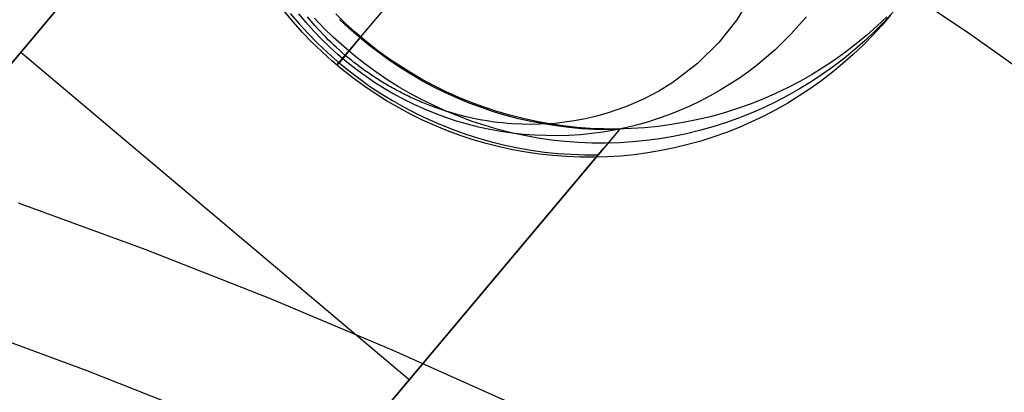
# Model space of a CAD drawing. Header units: millimetres. Extents: x -505 to -17, y -1389 to -929.
# Tile 35 of 41: x -166 to -119, y -997 to -979. Entities that reach past the tile are written whole.
import ezdxf

# ---------------------------------------------------------------- set-up
doc = ezdxf.new("R2010")
doc.units = ezdxf.units.MM
doc.layers.add('Herman dining chair wood', color=7, linetype='Continuous', true_color=0x000000)

msp = doc.modelspace()

# ---------------------------------------------------------------- linework, layer by layer
at = {"layer": 'Herman dining chair wood'}
for p, q in [((-155.732, -969.175, 535.345), (-171.659, -988.097, 542.968)), ((-434.322, -1300.134, 602.604), (-156.487, -970.073, 602.604)), ((-204.683, -1027.328, 624.567), (-156.734, -970.366, 624.567)), ((-149.415, -980.039, 533.294), (-141.907, -971.119, 204.649)), ((-120.642, -979.894, 961.542), (-125.794, -976.426, 961.431)), ((-130.875, -977.935, 909.332), (-131.643, -979.226, 902.207)), ((-152.595, -979.348, 633.283), (-153.008, -978.856, 633.285)), ((-152.747, -978.933, 624.567), (-152.332, -979.416, 624.567)), ((-151.998, -979.363, 781.812), (-152.344, -978.951, 781.814)), ((-151.764, -979.289, 857.672), (-151.934, -979.085, 858.168)), ((-151.159, -979.62, 583.288), (-151.604, -979.158, 583.289)), ((-150.136, -979.4, 533.295), (-150.597, -978.953, 533.295)), ((-128.351, -979.083, 782.081), (-128.701, -979.491, 782.072)), ((-124.55, -979.096, 533.586), (-125.016, -979.538, 533.575)), ((-124.371, -979.013, 633.604), (-124.788, -979.501, 633.593)), ((-124.227, -978.833, 583.601), (-124.661, -979.306, 583.59)), ((-152.166, -979.825, 633.281), (-152.595, -979.348, 633.283)), ((-152.332, -979.416, 624.567), (-151.899, -979.884, 624.567)), ((-151.639, -979.763, 781.811), (-151.998, -979.363, 781.812)), ((-151.58, -979.503, 857.169), (-151.764, -979.289, 857.672)), ((-151.38, -979.724, 856.664), (-151.58, -979.503, 857.169)), ((-150.697, -980.067, 583.287), (-151.159, -979.62, 583.288)), ((-149.97, -979.63, 536.734), (-150.417, -979.211, 536.723)), ((-149.659, -979.83, 533.294), (-150.136, -979.4, 533.295)), ((-149.509, -980.034, 536.738), (-149.97, -979.63, 536.734)), ((-131.643, -979.226, 902.207), (-132.493, -980.307, 895.756)), ((-128.701, -979.491, 782.072), (-129.065, -979.887, 782.063)), ((-125.016, -979.538, 533.575), (-125.497, -979.963, 533.564)), ((-124.788, -979.501, 633.593), (-125.223, -979.973, 633.582)), ((-124.661, -979.306, 583.59), (-125.112, -979.764, 583.578)), ((-151.72, -980.288, 633.28), (-152.166, -979.825, 633.281)), ((-151.899, -979.884, 624.567), (-151.451, -980.337, 624.567)), ((-151.265, -980.151, 781.81), (-151.639, -979.763, 781.811)), ((-151.166, -979.952, 856.164), (-151.38, -979.724, 856.664)), ((-151.052, -980.068, 855.917), (-151.166, -979.952, 856.164)), ((-150.935, -980.186, 855.673), (-151.052, -980.068, 855.917)), ((-150.221, -980.497, 583.287), (-150.697, -980.067, 583.287)), ((-150.539, -981.374, 633.279), (-149.415, -980.039, 533.294)), ((-149.452, -980.083, 536.738), (-150.439, -981.255, 624.567)), ((-149.168, -980.244, 533.294), (-149.659, -979.83, 533.294)), ((-149.035, -980.423, 536.736), (-149.509, -980.034, 536.738)), ((-129.065, -979.887, 782.063), (-129.442, -980.271, 782.053)), ((-125.497, -979.963, 533.564), (-125.993, -980.371, 533.553)), ((-125.223, -979.973, 633.582), (-125.673, -980.431, 633.571)), ((-125.112, -979.764, 583.578), (-125.578, -980.205, 583.567)), ((-115.578, -983.489, 961.658), (-120.642, -979.894, 961.542)), ((-151.259, -980.734, 633.279), (-151.72, -980.288, 633.28)), ((-151.451, -980.337, 624.567), (-150.988, -980.774, 624.567)), ((-150.879, -980.525, 781.809), (-151.265, -980.151, 781.81)), ((-150.814, -980.304, 855.434), (-150.935, -980.186, 855.673)), ((-150.479, -980.886, 781.809), (-150.879, -980.525, 781.809)), ((-150.689, -980.424, 855.198), (-150.814, -980.304, 855.434)), ((-150.559, -980.544, 854.969), (-150.689, -980.424, 855.198)), ((-150.426, -980.665, 854.745), (-150.559, -980.544, 854.969)), ((-149.729, -980.911, 583.287), (-150.221, -980.497, 583.287)), ((-148.662, -980.64, 533.295), (-149.168, -980.244, 533.294)), ((-148.549, -980.797, 536.727), (-149.035, -980.423, 536.736)), ((-132.493, -980.307, 895.756), (-133.496, -981.298, 889.318)), ((-129.442, -980.271, 782.053), (-129.833, -980.641, 782.044)), ((-125.993, -980.371, 533.553), (-126.503, -980.762, 533.542)), ((-125.673, -980.431, 633.571), (-126.139, -980.872, 633.56)), ((-125.578, -980.205, 583.567), (-126.059, -980.63, 583.556)), ((-165.482, -980.758, 624.567), (-147.121, -996.214, 624.567)), ((-150.782, -981.165, 633.279), (-151.259, -980.734, 633.279)), ((-150.988, -980.774, 624.567), (-150.51, -981.195, 624.567)), ((-150.147, -980.908, 854.318), (-150.539, -981.374, 633.279)), ((-150.068, -981.232, 781.809), (-150.479, -980.886, 781.809)), ((-150.288, -980.786, 854.527), (-150.426, -980.665, 854.745)), ((-150.147, -980.908, 854.318), (-150.288, -980.786, 854.527)), ((-150.05, -980.989, 854.182), (-150.147, -980.908, 854.318)), ((-149.948, -981.072, 854.047), (-150.05, -980.989, 854.182)), ((-149.224, -981.307, 583.287), (-149.729, -980.911, 583.287)), ((-148.144, -981.018, 533.295), (-148.662, -980.64, 533.295)), ((-148.051, -981.153, 536.711), (-148.549, -980.797, 536.727)), ((-147.612, -981.379, 533.296), (-148.144, -981.018, 533.295)), ((-130.236, -980.997, 782.035), (-130.651, -981.339, 782.025)), ((-129.833, -980.641, 782.044), (-130.236, -980.997, 782.035)), ((-126.503, -980.762, 533.542), (-127.025, -981.134, 533.531)), ((-126.139, -980.872, 633.56), (-126.621, -981.297, 633.549)), ((-126.059, -980.63, 583.556), (-126.555, -981.038, 583.545)), ((-150.291, -981.578, 633.279), (-150.782, -981.165, 633.279)), ((-150.51, -981.195, 624.567), (-150.018, -981.599, 624.567)), ((-149.644, -981.564, 781.809), (-150.068, -981.232, 781.809)), ((-149.843, -981.157, 853.914), (-149.948, -981.072, 854.047)), ((-149.734, -981.244, 853.783), (-149.843, -981.157, 853.914)), ((-149.621, -981.332, 853.655), (-149.734, -981.244, 853.783)), ((-149.503, -981.421, 853.53), (-149.621, -981.332, 853.655)), ((-149.381, -981.511, 853.41), (-149.503, -981.421, 853.53)), ((-148.705, -981.686, 583.288), (-149.224, -981.307, 583.287)), ((-147.542, -981.494, 536.689), (-148.051, -981.153, 536.711)), ((-147.068, -981.72, 533.298), (-147.612, -981.379, 533.296)), ((-133.496, -981.298, 889.318), (-134.669, -982.192, 882.895)), ((-130.651, -981.339, 782.025), (-131.078, -981.666, 782.016)), ((-127.561, -981.489, 533.52), (-128.108, -981.824, 533.51)), ((-127.064, -981.429, 583.534), (-127.587, -981.802, 583.523)), ((-127.025, -981.134, 533.531), (-127.561, -981.489, 533.52)), ((-126.621, -981.297, 633.549), (-127.116, -981.706, 633.538)), ((-126.555, -981.038, 583.545), (-127.064, -981.429, 583.534)), ((-149.786, -981.974, 633.279), (-150.291, -981.578, 633.279)), ((-150.018, -981.599, 624.567), (-149.512, -981.986, 624.567)), ((-149.21, -981.881, 781.81), (-149.644, -981.564, 781.809)), ((-149.256, -981.602, 853.295), (-149.381, -981.511, 853.41)), ((-149.191, -981.648, 853.24), (-149.256, -981.602, 853.295)), ((-148.764, -982.183, 781.811), (-149.21, -981.881, 781.81)), ((-149.126, -981.694, 853.185), (-149.191, -981.648, 853.24)), ((-149.059, -981.74, 853.133), (-149.126, -981.694, 853.185)), ((-148.992, -981.786, 853.082), (-149.059, -981.74, 853.133)), ((-148.923, -981.833, 853.033), (-148.992, -981.786, 853.082)), ((-148.854, -981.879, 852.986), (-148.923, -981.833, 853.033)), ((-148.783, -981.926, 852.941), (-148.854, -981.879, 852.986)), ((-148.712, -981.972, 852.897), (-148.783, -981.926, 852.941)), ((-148.174, -982.046, 583.289), (-148.705, -981.686, 583.288)), ((-147.021, -981.817, 536.661), (-147.542, -981.494, 536.689)), ((-146.513, -982.043, 533.3), (-147.068, -981.72, 533.298)), ((-146.491, -982.122, 536.626), (-147.021, -981.817, 536.661)), ((-131.078, -981.666, 782.016), (-131.516, -981.978, 782.007)), ((-128.108, -981.824, 533.51), (-128.667, -982.141, 533.499)), ((-127.587, -981.802, 583.523), (-128.122, -982.156, 583.513)), ((-127.116, -981.706, 633.538), (-127.626, -982.096, 633.527)), ((-149.267, -982.353, 633.28), (-149.786, -981.974, 633.279)), ((-149.512, -981.986, 624.567), (-148.993, -982.356, 624.567)), ((-148.735, -982.713, 633.281), (-149.267, -982.353, 633.28)), ((-148.993, -982.356, 624.567), (-148.462, -982.707, 624.567)), ((-148.309, -982.469, 781.812), (-148.764, -982.183, 781.811)), ((-148.639, -982.019, 852.856), (-148.712, -981.972, 852.897)), ((-148.566, -982.066, 852.817), (-148.639, -982.019, 852.856)), ((-148.491, -982.112, 852.78), (-148.566, -982.066, 852.817)), ((-148.415, -982.159, 852.745), (-148.491, -982.112, 852.78)), ((-148.339, -982.205, 852.713), (-148.415, -982.159, 852.745)), ((-148.261, -982.252, 852.684), (-148.339, -982.205, 852.713)), ((-148.182, -982.298, 852.656), (-148.261, -982.252, 852.684)), ((-148.102, -982.345, 852.632), (-148.182, -982.298, 852.656)), ((-147.63, -982.387, 583.29), (-148.174, -982.046, 583.289)), ((-148.014, -982.395, 852.608), (-148.102, -982.345, 852.632)), ((-147.925, -982.445, 852.589), (-148.014, -982.395, 852.608)), ((-147.075, -982.71, 583.292), (-147.63, -982.387, 583.29)), ((-145.947, -982.346, 533.302), (-146.513, -982.043, 533.3)), ((-145.952, -982.41, 536.584), (-146.491, -982.122, 536.626)), ((-145.403, -982.68, 536.537), (-145.952, -982.41, 536.584)), ((-145.37, -982.629, 533.305), (-145.947, -982.346, 533.302)), ((-134.669, -982.192, 882.895), (-135.329, -982.598, 879.688)), ((-131.965, -982.275, 781.998), (-132.423, -982.556, 781.989)), ((-131.516, -981.978, 782.007), (-131.965, -982.275, 781.998)), ((-128.667, -982.141, 533.499), (-129.236, -982.438, 533.489)), ((-128.122, -982.156, 583.513), (-128.67, -982.492, 583.502)), ((-127.626, -982.096, 633.527), (-128.149, -982.469, 633.516)), ((-148.192, -983.055, 633.283), (-148.735, -982.713, 633.281)), ((-148.462, -982.707, 624.567), (-147.918, -983.04, 624.567)), ((-147.844, -982.739, 781.814), (-148.309, -982.469, 781.812)), ((-147.837, -982.494, 852.572), (-147.925, -982.445, 852.589)), ((-147.369, -982.993, 781.815), (-147.844, -982.739, 781.814)), ((-147.749, -982.541, 852.56), (-147.837, -982.494, 852.572)), ((-147.661, -982.588, 852.55), (-147.749, -982.541, 852.56)), ((-147.574, -982.634, 852.545), (-147.661, -982.588, 852.55)), ((-147.487, -982.679, 852.542), (-147.574, -982.634, 852.545)), ((-147.4, -982.723, 852.543), (-147.487, -982.679, 852.542)), ((-147.314, -982.766, 852.548), (-147.4, -982.723, 852.543)), ((-147.227, -982.808, 852.555), (-147.314, -982.766, 852.548)), ((-147.142, -982.849, 852.565), (-147.227, -982.808, 852.555)), ((-147.056, -982.89, 852.579), (-147.142, -982.849, 852.565)), ((-146.508, -983.013, 583.295), (-147.075, -982.71, 583.292)), ((-144.846, -982.931, 536.483), (-145.403, -982.68, 536.537)), ((-144.785, -982.892, 533.308), (-145.37, -982.629, 533.305)), ((-135.329, -982.598, 879.688), (-136.044, -982.974, 876.49)), ((-132.891, -982.822, 781.98), (-133.368, -983.07, 781.972)), ((-132.423, -982.556, 781.989), (-132.891, -982.822, 781.98)), ((-129.816, -982.714, 533.479), (-130.404, -982.971, 533.469)), ((-129.236, -982.438, 533.489), (-129.816, -982.714, 533.479)), ((-129.229, -982.808, 583.492), (-129.798, -983.105, 583.481)), ((-128.684, -982.823, 633.505), (-129.232, -983.159, 633.494)), ((-128.67, -982.492, 583.502), (-129.229, -982.808, 583.492)), ((-128.149, -982.469, 633.516), (-128.684, -982.823, 633.505)), ((-147.636, -983.377, 633.285), (-148.192, -983.055, 633.283)), ((-147.918, -983.04, 624.567), (-147.364, -983.354, 624.567)), ((-146.886, -983.231, 781.818), (-147.369, -982.993, 781.815)), ((-147.364, -983.354, 624.567), (-146.799, -983.648, 624.567)), ((-146.971, -982.929, 852.595), (-147.056, -982.89, 852.579)), ((-146.886, -982.968, 852.615), (-146.971, -982.929, 852.595)), ((-146.802, -983.005, 852.637), (-146.886, -982.968, 852.615)), ((-146.395, -983.451, 781.82), (-146.886, -983.231, 781.818)), ((-146.718, -983.042, 852.662), (-146.802, -983.005, 852.637)), ((-146.634, -983.078, 852.69), (-146.718, -983.042, 852.662)), ((-146.551, -983.114, 852.72), (-146.634, -983.078, 852.69)), ((-146.468, -983.148, 852.754), (-146.551, -983.114, 852.72)), ((-145.932, -983.296, 583.297), (-146.508, -983.013, 583.295)), ((-146.385, -983.182, 852.789), (-146.468, -983.148, 852.754)), ((-146.304, -983.215, 852.827), (-146.385, -983.182, 852.789)), ((-146.222, -983.247, 852.867), (-146.304, -983.215, 852.827)), ((-146.141, -983.278, 852.91), (-146.222, -983.247, 852.867)), ((-146.06, -983.308, 852.955), (-146.141, -983.278, 852.91)), ((-145.98, -983.338, 853.002), (-146.06, -983.308, 852.955)), ((-145.901, -983.367, 853.051), (-145.98, -983.338, 853.002)), ((-145.346, -983.559, 583.3), (-145.932, -983.296, 583.297)), ((-144.282, -983.163, 536.423), (-144.846, -982.931, 536.483)), ((-144.19, -983.134, 533.311), (-144.785, -982.892, 533.308)), ((-143.712, -983.376, 536.356), (-144.282, -983.163, 536.423)), ((-143.587, -983.356, 533.315), (-144.19, -983.134, 533.311)), ((-136.854, -983.327, 873.171), (-137.769, -983.644, 869.781)), ((-136.044, -982.974, 876.49), (-136.854, -983.327, 873.171)), ((-133.854, -983.302, 781.963), (-134.347, -983.517, 781.955)), ((-133.368, -983.07, 781.972), (-133.854, -983.302, 781.963)), ((-131.001, -983.207, 533.459), (-131.606, -983.422, 533.449)), ((-130.404, -982.971, 533.469), (-131.001, -983.207, 533.459)), ((-129.798, -983.105, 583.481), (-130.377, -983.382, 583.471)), ((-129.232, -983.159, 633.494), (-129.79, -983.475, 633.484)), ((-147.07, -983.68, 633.287), (-147.636, -983.377, 633.285)), ((-146.494, -983.963, 633.29), (-147.07, -983.68, 633.287)), ((-146.799, -983.648, 624.567), (-146.225, -983.923, 624.567)), ((-145.897, -983.654, 781.823), (-146.395, -983.451, 781.82)), ((-145.822, -983.395, 853.103), (-145.901, -983.367, 853.051)), ((-145.392, -983.84, 781.826), (-145.897, -983.654, 781.823)), ((-145.743, -983.423, 853.156), (-145.822, -983.395, 853.103)), ((-145.665, -983.45, 853.211), (-145.743, -983.423, 853.156)), ((-145.588, -983.476, 853.268), (-145.665, -983.45, 853.211)), ((-145.511, -983.501, 853.327), (-145.588, -983.476, 853.268)), ((-145.435, -983.526, 853.388), (-145.511, -983.501, 853.327)), ((-145.354, -983.552, 853.455), (-145.435, -983.526, 853.388)), ((-145.273, -983.577, 853.523), (-145.354, -983.552, 853.455)), ((-144.752, -983.802, 583.304), (-145.346, -983.559, 583.3)), ((-145.115, -983.625, 853.665), (-145.273, -983.577, 853.523)), ((-144.958, -983.67, 853.815), (-145.115, -983.625, 853.665)), ((-144.804, -983.712, 853.97), (-144.958, -983.67, 853.815)), ((-144.653, -983.752, 854.13), (-144.804, -983.712, 853.97)), ((-144.149, -984.024, 583.308), (-144.752, -983.802, 583.304)), ((-144.505, -983.789, 854.295), (-144.653, -983.752, 854.13)), ((-144.36, -983.823, 854.465), (-144.505, -983.789, 854.295)), ((-143.134, -983.57, 536.284), (-143.712, -983.376, 536.356)), ((-142.977, -983.557, 533.319), (-143.587, -983.356, 533.315)), ((-142.552, -983.744, 536.206), (-143.134, -983.57, 536.284)), ((-142.361, -983.736, 533.324), (-142.977, -983.557, 533.319)), ((-141.965, -983.899, 536.122), (-142.552, -983.744, 536.206)), ((-141.738, -983.894, 533.329), (-142.361, -983.736, 533.324)), ((-138.264, -983.782, 868.09), (-138.784, -983.903, 866.416)), ((-137.769, -983.644, 869.781), (-138.264, -983.782, 868.09)), ((-134.847, -983.715, 781.947), (-135.354, -983.895, 781.938)), ((-134.347, -983.517, 781.955), (-134.847, -983.715, 781.947)), ((-132.837, -983.789, 533.43), (-133.461, -983.94, 533.421)), ((-132.218, -983.616, 533.44), (-132.837, -983.789, 533.43)), ((-131.606, -983.422, 533.449), (-132.218, -983.616, 533.44)), ((-130.966, -983.638, 583.461), (-131.563, -983.874, 583.451)), ((-130.377, -983.382, 583.471), (-130.966, -983.638, 583.461)), ((-130.36, -983.772, 633.474), (-130.939, -984.049, 633.463)), ((-129.79, -983.475, 633.484), (-130.36, -983.772, 633.474)), ((-145.908, -984.227, 633.293), (-146.494, -983.963, 633.29)), ((-146.225, -983.923, 624.567), (-145.641, -984.178, 624.567)), ((-145.313, -984.469, 633.296), (-145.908, -984.227, 633.293)), ((-145.641, -984.178, 624.567), (-145.049, -984.413, 624.567)), ((-144.881, -984.008, 781.83), (-145.392, -983.84, 781.826)), ((-144.365, -984.158, 781.834), (-144.881, -984.008, 781.83)), ((-143.843, -984.291, 781.838), (-144.365, -984.158, 781.834)), ((-144.218, -983.856, 854.638), (-144.36, -983.823, 854.465)), ((-144.079, -983.886, 854.814), (-144.218, -983.856, 854.638)), ((-143.539, -984.224, 583.312), (-144.149, -984.024, 583.308)), ((-143.943, -983.913, 854.992), (-144.079, -983.886, 854.814)), ((-143.681, -983.963, 855.354), (-143.943, -983.913, 854.992)), ((-143.433, -984.005, 855.718), (-143.681, -983.963, 855.354)), ((-142.922, -984.404, 583.316), (-143.539, -984.224, 583.312)), ((-143.2, -984.04, 856.08), (-143.433, -984.005, 855.718)), ((-142.954, -984.072, 856.48), (-143.2, -984.04, 856.08)), ((-142.714, -984.099, 856.893), (-142.954, -984.072, 856.48)), ((-142.478, -984.122, 857.316), (-142.714, -984.099, 856.893)), ((-142.246, -984.139, 857.749), (-142.478, -984.122, 857.316)), ((-141.799, -984.162, 858.637), (-142.246, -984.139, 857.749)), ((-141.374, -984.034, 536.031), (-141.965, -983.899, 536.122)), ((-141.373, -984.169, 859.546), (-141.799, -984.162, 858.637)), ((-141.111, -984.031, 533.334), (-141.738, -983.894, 533.329)), ((-140.779, -984.148, 535.936), (-141.374, -984.034, 536.031)), ((-140.969, -984.163, 860.465), (-141.373, -984.169, 859.546)), ((-140.479, -984.145, 533.34), (-141.111, -984.031, 533.334)), ((-140.587, -984.145, 861.383), (-140.969, -984.163, 860.465)), ((-140.182, -984.242, 535.834), (-140.779, -984.148, 535.936)), ((-140.23, -984.118, 862.288), (-140.587, -984.145, 861.383)), ((-139.843, -984.237, 533.346), (-140.479, -984.145, 533.34)), ((-139.898, -984.084, 863.17), (-140.23, -984.118, 862.288)), ((-139.583, -984.316, 535.728), (-140.182, -984.242, 535.834)), ((-139.329, -984.004, 864.772), (-139.898, -984.084, 863.17)), ((-139.205, -984.308, 533.352), (-139.843, -984.237, 533.346)), ((-138.784, -983.903, 866.416), (-139.329, -984.004, 864.772)), ((-136.385, -984.202, 781.923), (-136.908, -984.329, 781.915)), ((-135.867, -984.058, 781.93), (-136.385, -984.202, 781.923)), ((-135.359, -984.262, 533.396), (-135.998, -984.325, 533.388)), ((-135.354, -983.895, 781.938), (-135.867, -984.058, 781.93)), ((-134.723, -984.177, 533.404), (-135.359, -984.262, 533.396)), ((-134.09, -984.069, 533.412), (-134.723, -984.177, 533.404)), ((-133.461, -983.94, 533.421), (-134.09, -984.069, 533.412)), ((-132.78, -984.283, 583.432), (-133.399, -984.456, 583.423)), ((-132.168, -984.089, 583.441), (-132.78, -984.283, 583.432)), ((-131.563, -983.874, 583.451), (-132.168, -984.089, 583.441)), ((-130.939, -984.049, 633.463), (-131.528, -984.306, 633.453)), ((-137.181, -984.406, 535.249), (-153.131, -1003.353, 542.892)), ((-144.711, -984.691, 633.3), (-145.313, -984.469, 633.296)), ((-145.049, -984.413, 624.567), (-144.449, -984.627, 624.567)), ((-144.101, -984.892, 633.304), (-144.711, -984.691, 633.3)), ((-144.449, -984.627, 624.567), (-143.842, -984.821, 624.567)), ((-143.317, -984.405, 781.842), (-143.843, -984.291, 781.838)), ((-142.788, -984.501, 781.847), (-143.317, -984.405, 781.842)), ((-142.3, -984.562, 583.321), (-142.922, -984.404, 583.316)), ((-142.256, -984.578, 781.852), (-142.788, -984.501, 781.847)), ((-141.672, -984.698, 583.327), (-142.3, -984.562, 583.321)), ((-141.721, -984.637, 781.857), (-142.256, -984.578, 781.852)), ((-141.184, -984.677, 781.862), (-141.721, -984.637, 781.857)), ((-141.041, -984.812, 583.332), (-141.672, -984.698, 583.327)), ((-140.647, -984.699, 781.868), (-141.184, -984.677, 781.862)), ((-140.109, -984.702, 781.874), (-140.647, -984.699, 781.868)), ((-139.571, -984.686, 781.88), (-140.109, -984.702, 781.874)), ((-138.982, -984.369, 535.616), (-139.583, -984.316, 535.728)), ((-139.034, -984.652, 781.887), (-139.571, -984.686, 781.88)), ((-138.565, -984.356, 533.358), (-139.205, -984.308, 533.352)), ((-138.499, -984.599, 781.894), (-139.034, -984.652, 781.887)), ((-138.382, -984.402, 535.498), (-138.982, -984.369, 535.616)), ((-137.923, -984.381, 533.365), (-138.565, -984.356, 533.358)), ((-137.965, -984.527, 781.901), (-138.499, -984.599, 781.894)), ((-137.781, -984.414, 535.376), (-138.382, -984.402, 535.498)), ((-137.181, -984.406, 535.249), (-138.185, -985.598, 624.567)), ((-137.435, -984.437, 781.908), (-137.965, -984.527, 781.901)), ((-137.281, -984.385, 533.372), (-137.923, -984.381, 533.365)), ((-137.181, -984.406, 535.249), (-137.781, -984.414, 535.376)), ((-136.908, -984.329, 781.915), (-137.435, -984.437, 781.908)), ((-136.639, -984.366, 533.38), (-137.281, -984.385, 533.372)), ((-135.998, -984.325, 533.388), (-136.639, -984.366, 533.38)), ((-134.652, -984.736, 583.405), (-135.285, -984.844, 583.396)), ((-134.023, -984.607, 583.414), (-134.652, -984.736, 583.405)), ((-133.399, -984.456, 583.423), (-134.023, -984.607, 583.414)), ((-132.125, -984.542, 633.443), (-132.73, -984.757, 633.434)), ((-131.528, -984.306, 633.453), (-132.125, -984.542, 633.443)), ((-143.484, -985.071, 633.309), (-144.101, -984.892, 633.304)), ((-143.842, -984.821, 624.567), (-143.229, -984.994, 624.567)), ((-142.862, -985.229, 633.314), (-143.484, -985.071, 633.309)), ((-143.229, -984.994, 624.567), (-142.61, -985.145, 624.567)), ((-142.61, -985.145, 624.567), (-141.987, -985.275, 624.567)), ((-140.405, -984.905, 583.338), (-141.041, -984.812, 583.332)), ((-139.767, -984.975, 583.344), (-140.405, -984.905, 583.338)), ((-139.127, -985.023, 583.351), (-139.767, -984.975, 583.344)), ((-138.485, -985.049, 583.358), (-139.127, -985.023, 583.351)), ((-137.843, -985.052, 583.365), (-138.485, -985.049, 583.358)), ((-137.201, -985.033, 583.372), (-137.843, -985.052, 583.365)), ((-136.56, -984.992, 583.38), (-137.201, -985.033, 583.372)), ((-135.921, -984.929, 583.388), (-136.56, -984.992, 583.38)), ((-135.285, -984.844, 583.396), (-135.921, -984.929, 583.388)), ((-133.96, -985.123, 633.415), (-134.584, -985.274, 633.406)), ((-133.342, -984.951, 633.424), (-133.96, -985.123, 633.415)), ((-132.73, -984.757, 633.434), (-133.342, -984.951, 633.424)), ((-416.169, -1315.837, 602.604), (-137.938, -985.305, 602.604)), ((-186.322, -1042.783, 624.567), (-138.185, -985.598, 624.567)), ((-142.234, -985.365, 633.319), (-142.862, -985.229, 633.314)), ((-141.602, -985.479, 633.324), (-142.234, -985.365, 633.319)), ((-141.987, -985.275, 624.567), (-141.359, -985.383, 624.567)), ((-140.967, -985.572, 633.33), (-141.602, -985.479, 633.324)), ((-141.359, -985.383, 624.567), (-140.728, -985.47, 624.567)), ((-140.329, -985.642, 633.337), (-140.967, -985.572, 633.33)), ((-140.728, -985.47, 624.567), (-140.094, -985.535, 624.567)), ((-139.688, -985.69, 633.343), (-140.329, -985.642, 633.337)), ((-140.094, -985.535, 624.567), (-139.459, -985.578, 624.567)), ((-139.459, -985.578, 624.567), (-138.822, -985.599, 624.567)), ((-138.822, -985.599, 624.567), (-138.185, -985.598, 624.567)), ((-137.122, -985.66, 633.372), (-137.763, -985.701, 633.365)), ((-136.483, -985.596, 633.38), (-137.122, -985.66, 633.372)), ((-135.846, -985.511, 633.389), (-136.483, -985.596, 633.38)), ((-135.213, -985.404, 633.397), (-135.846, -985.511, 633.389)), ((-134.584, -985.274, 633.406), (-135.213, -985.404, 633.397)), ((-139.047, -985.716, 633.35), (-139.688, -985.69, 633.343)), ((-138.404, -985.72, 633.357), (-139.047, -985.716, 633.35)), ((-137.763, -985.701, 633.365), (-138.404, -985.72, 633.357)), ((-159.611, -990.07, 798.124), (-165.586, -987.878, 796.698)), ((-153.71, -992.39, 799.634), (-159.611, -990.07, 798.124)), ((-147.887, -994.837, 801.227), (-153.71, -992.39, 799.634)), ((-168.178, -993.65, 800.454), (-162.366, -995.782, 801.842)), ((-142.144, -997.408, 802.9), (-147.887, -994.837, 801.227)), ((-162.366, -995.782, 801.842), (-156.626, -998.039, 803.311))]:
    msp.add_line(p, q, dxfattribs=at)

doc.saveas('drawing.dxf')
